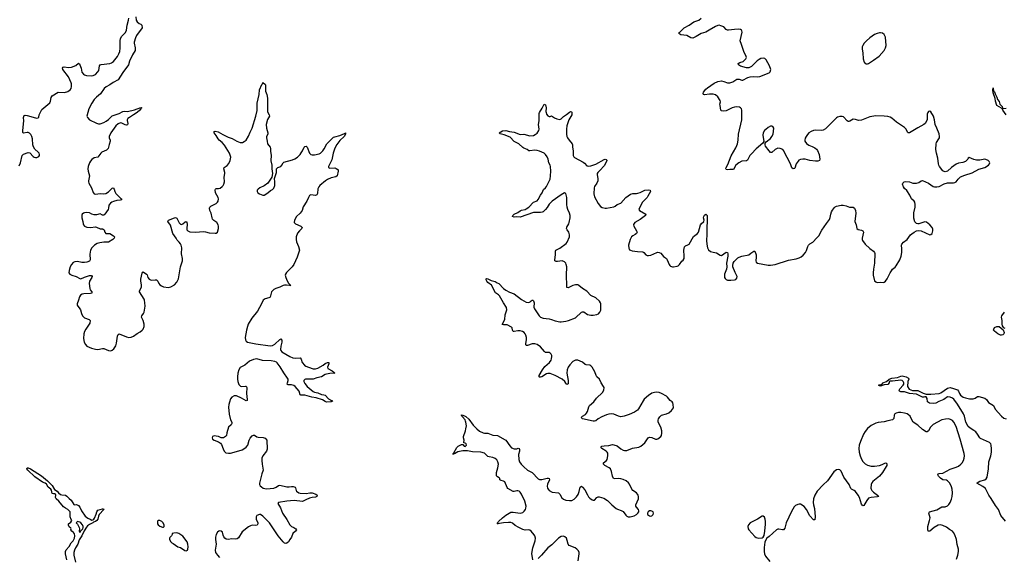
# Model space of a CAD drawing. Header units: inches. Extents: x 1649826 to 1814874, y 507393 to 641959.
# Tile 113 of 131: x 1732546 to 1748996, y 610632 to 619624. Entities that reach past the tile are written whole.
import ezdxf

# ---------------------------------------------------------------- set-up
doc = ezdxf.new("R2010")
doc.units = ezdxf.units.IN
doc.header["$MEASUREMENT"] = 0
doc.layers.add('B7631', color=7, linetype='Continuous')
doc.layers.add('B7641', color=7, linetype='Continuous')

msp = doc.modelspace()

# ---------------------------------------------------------------- linework, layer by layer
at = {"layer": 'B7631', "color": 6}
for points, elevation in [([(1732538, 617182), (1732560, 617230), (1732590, 617350), (1732610, 617373), (1732690, 617405), (1732716, 617396), (1732770, 617336), (1732790, 617323), (1732810, 617316), (1732830, 617317), (1732864, 617336), (1732876, 617350), (1732878, 617370), (1732872, 617390), (1732856, 617410), (1732800, 617460), (1732776, 617496), (1732766, 617530), (1732760, 617630), (1732747, 617670), (1732730, 617704), (1732710, 617725), (1732690, 617735), (1732670, 617737), (1732610, 617728), (1732599, 617739), (1732596, 617770), (1732614, 617930), (1732611, 617990), (1732613, 618007), (1732621, 618019), (1732635, 618025), (1732670, 618021), (1732810, 617980), (1732830, 617978), (1732856, 617984), (1732865, 617995), (1732873, 618030), (1732918, 618122), (1733048, 618232), (1733061, 618259), (1733070, 618322), (1733089, 618350), (1733190, 618414), (1733296, 618404), (1733350, 618421), (1733391, 618449), (1733406, 618474), (1733414, 618506), (1733411, 618550), (1733405, 618570), (1733364, 618670), (1733267, 618790), (1733262, 618810), (1733271, 618829), (1733290, 618834), (1733364, 618824), (1733412, 618828), (1733482, 618858), (1733530, 618895), (1733544, 618884), (1733550, 618871), (1733573, 618810), (1733587, 618747), (1733610, 618715), (1733630, 618702), (1733661, 618690), (1733750, 618683), (1733775, 618690), (1733810, 618709), (1733854, 618750), (1733866, 618774), (1733878, 618850), (1733891, 618869), (1733910, 618875), (1734050, 618888), (1734080, 618900), (1734115, 618925), (1734180, 619010), (1734202, 619050), (1734218, 619090), (1734227, 619147), (1734223, 619270), (1734231, 619310), (1734253, 619350), (1734313, 619410), (1734333, 619447), (1734343, 619530), (1734366, 619614), (1734370, 619650)], 600), ([(1734485, 619670), (1734493, 619613), (1734508, 619588), (1734542, 619562), (1734571, 619550), (1734588, 619530), (1734590, 619490), (1734500, 619360), (1734481, 619319), (1734460, 619250), (1734458, 619230), (1734475, 619150), (1734476, 619110), (1734430, 619035), (1734383, 618930), (1734366, 618870), (1734270, 618741), (1734190, 618618), (1734110, 618575), (1734050, 618532), (1733990, 618501), (1733960, 618470), (1733897, 618383), (1733830, 618329), (1733790, 618290), (1733749, 618230), (1733702, 618130), (1733670, 618010), (1733678, 617990), (1733712, 617950), (1733831, 617891), (1733864, 617884), (1733890, 617884), (1733950, 617902), (1733990, 617925), (1734030, 617955), (1734090, 618014), (1734206, 618054), (1734270, 618089), (1734290, 618093), (1734350, 618090), (1734464, 618116), (1734570, 618155), (1734585, 618150), (1734576, 618144), (1734572, 618130), (1734553, 618110), (1734507, 618070), (1734448, 618030), (1734378, 617990), (1734353, 617970), (1734344, 617950), (1734343, 617937), (1734352, 617888), (1734350, 617865), (1734330, 617859), (1734310, 617864), (1734253, 617893), (1734230, 617896), (1734190, 617881), (1734150, 617847), (1734069, 617730), (1734039, 617670), (1734039, 617650), (1734055, 617610), (1734058, 617590), (1734042, 617538), (1734026, 617470), (1733996, 617444), (1733921, 617410), (1733900, 617390), (1733870, 617345), (1733853, 617327), (1733790, 617311), (1733754, 617286), (1733730, 617258), (1733714, 617230), (1733692, 617170), (1733686, 617130), (1733688, 617090), (1733714, 617010), (1733697, 616930), (1733696, 616910), (1733701, 616890), (1733745, 616810), (1733771, 616731), (1733788, 616710), (1733810, 616706), (1733890, 616714), (1733950, 616709), (1733985, 616715), (1734030, 616743), (1734090, 616804), (1734110, 616810), (1734127, 616787), (1734138, 616750), (1734155, 616715), (1734190, 616675), (1734243, 616630), (1734250, 616610), (1734230, 616603), (1734170, 616597), (1734116, 616584), (1734087, 616573), (1734063, 616557), (1734038, 616522), (1734029, 616470), (1734022, 616450), (1733971, 616369), (1733950, 616354), (1733930, 616352), (1733890, 616377), (1733830, 616360), (1733790, 616358), (1733751, 616371), (1733710, 616393), (1733670, 616400), (1733630, 616393), (1733610, 616385), (1733592, 616370), (1733586, 616354), (1733586, 616310), (1733603, 616250), (1733605, 616210), (1733613, 616190), (1733630, 616170), (1733670, 616154), (1733727, 616147), (1733810, 616157), (1733832, 616152), (1733890, 616123), (1733930, 616126), (1733942, 616122), (1733959, 616110), (1733968, 616070), (1733986, 616050), (1734050, 616049), (1734116, 616010), (1734128, 615990), (1734122, 615970), (1734105, 615950), (1734030, 615903), (1734010, 615900), (1733950, 615904), (1733887, 615893), (1733842, 615878), (1733796, 615850), (1733750, 615810), (1733727, 615770), (1733718, 615702), (1733724, 615610), (1733713, 615587), (1733670, 615568), (1733630, 615561), (1733585, 615565), (1733510, 615581), (1733465, 615575), (1733440, 615560), (1733410, 615530), (1733389, 615491), (1733370, 615430), (1733369, 615390), (1733386, 615366), (1733419, 615350), (1733490, 615330), (1733550, 615293), (1733570, 615289), (1733630, 615319), (1733710, 615346), (1733744, 615344), (1733757, 615330), (1733753, 615310), (1733715, 615250), (1733706, 615210), (1733717, 615130), (1733726, 615106), (1733753, 615070), (1733752, 615050), (1733730, 615043), (1733620, 615040), (1733589, 615031), (1733564, 615016), (1733544, 614990), (1733530, 614930), (1733505, 614870), (1733508, 614850), (1733518, 614830), (1733542, 614802), (1733561, 614770), (1733579, 614710), (1733596, 614670), (1733630, 614639), (1733709, 614609), (1733725, 614590), (1733716, 614550), (1733650, 614450), (1733630, 614410), (1733618, 614370), (1733614, 614290), (1733624, 614230), (1733644, 614190), (1733670, 614164), (1733748, 614128), (1733810, 614112), (1733850, 614110), (1733930, 614125), (1733950, 614125), (1734030, 614090), (1734070, 614086), (1734090, 614094), (1734120, 614120), (1734151, 614169), (1734165, 614215), (1734178, 614330), (1734190, 614359), (1734210, 614367), (1734330, 614321), (1734370, 614311), (1734410, 614312), (1734450, 614328), (1734510, 614375), (1734557, 614403), (1734591, 614429), (1734608, 614450), (1734626, 614490), (1734624, 614530), (1734609, 614590), (1734581, 614650), (1734587, 614670), (1734616, 614710), (1734626, 614734), (1734640, 614830), (1734638, 614890), (1734631, 614930), (1734623, 614950), (1734550, 615070), (1734550, 615090), (1734581, 615150), (1734582, 615190), (1734570, 615250), (1734570, 615283), (1734590, 615385), (1734600, 615400), (1734610, 615405), (1734663, 615370), (1734674, 615354), (1734687, 615310), (1734710, 615284), (1734730, 615271), (1734750, 615265), (1734810, 615272), (1734833, 615270), (1734853, 615253), (1734870, 615210), (1734888, 615188), (1734913, 615170), (1734950, 615154), (1735030, 615146), (1735070, 615153), (1735131, 615189), (1735170, 615235), (1735198, 615290), (1735235, 615490), (1735265, 615590), (1735266, 615630), (1735250, 615710), (1735253, 615810), (1735243, 615850), (1735230, 615875), (1735210, 615904), (1735176, 615936), (1735161, 615970), (1735107, 616050), (1735065, 616185), (1735021, 616250), (1735035, 616270), (1735130, 616312), (1735150, 616315), (1735170, 616302), (1735210, 616225), (1735230, 616204), (1735250, 616197), (1735273, 616207), (1735310, 616241), (1735330, 616248), (1735339, 616230), (1735344, 616204), (1735337, 616130), (1735340, 616110), (1735358, 616090), (1735390, 616077), (1735490, 616069), (1735610, 616079), (1735650, 616074), (1735710, 616059), (1735810, 616051), (1735830, 616051), (1735850, 616071), (1735866, 616130), (1735868, 616170), (1735862, 616190), (1735840, 616230), (1735790, 616267), (1735770, 616290), (1735762, 616310), (1735746, 616390), (1735723, 616430), (1735718, 616470), (1735725, 616490), (1735737, 616503), (1735826, 616550), (1735851, 616569), (1735864, 616590), (1735866, 616630), (1735860, 616650), (1735819, 616730), (1735810, 616776), (1735815, 616790), (1735830, 616802), (1735870, 616798), (1735895, 616805), (1735929, 616831), (1735947, 616850), (1735958, 616870), (1735966, 616910), (1735963, 616990), (1735974, 617050), (1735974, 617070), (1735955, 617130), (1735962, 617150), (1736014, 617186), (1736041, 617219), (1736064, 617270), (1736073, 617327), (1736051, 617391), (1735966, 617526), (1735930, 617572), (1735880, 617610), (1735861, 617630), (1735828, 617688), (1735793, 617730), (1735789, 617750), (1735810, 617761), (1735862, 617750), (1735941, 617701), (1736030, 617660), (1736096, 617636), (1736174, 617590), (1736227, 617570), (1736270, 617570), (1736297, 617584), (1736328, 617610), (1736370, 617674), (1736397, 617743), (1736430, 617807), (1736494, 618010), (1736513, 618107), (1736514, 618230), (1736546, 618370), (1736551, 618450), (1736590, 618538), (1736602, 618550), (1736610, 618574), (1736620, 618560), (1736650, 618546), (1736655, 618535), (1736651, 618430), (1736676, 618370), (1736687, 618310), (1736684, 618210), (1736689, 618090), (1736693, 618070), (1736715, 618030), (1736720, 618010), (1736686, 617954), (1736665, 617870), (1736668, 617810), (1736690, 617730), (1736690, 617710), (1736672, 617670), (1736670, 617650), (1736678, 617590), (1736689, 617550), (1736730, 617490), (1736736, 617470), (1736737, 617417), (1736745, 617355), (1736743, 617263), (1736758, 617190), (1736756, 617130), (1736768, 617050), (1736756, 616990), (1736691, 616889), (1736630, 616846), (1736556, 616810), (1736531, 616790), (1736516, 616770), (1736516, 616750), (1736526, 616730), (1736551, 616710), (1736608, 616688), (1736630, 616691), (1736693, 616730), (1736736, 616764), (1736770, 616786), (1736790, 616805), (1736807, 616850), (1736810, 616870), (1736810, 616909), (1736801, 616970), (1736838, 617070), (1736838, 617130), (1736858, 617150), (1736910, 617167), (1736928, 617192), (1736946, 617230), (1736960, 617240), (1737102, 617278), (1737145, 617295), (1737190, 617327), (1737230, 617367), (1737250, 617395), (1737273, 617430), (1737299, 617490), (1737310, 617501), (1737330, 617506), (1737347, 617490), (1737389, 617389), (1737410, 617368), (1737430, 617361), (1737470, 617362), (1737550, 617381), (1737570, 617390), (1737610, 617428), (1737635, 617465), (1737678, 617550), (1737790, 617658), (1737810, 617667), (1737895, 617685), (1737970, 617719), (1737979, 617719), (1737986, 617714), (1737986, 617726), (1737991, 617730), (1737990, 617710), (1737966, 617670), (1737897, 617603), (1737844, 617536), (1737821, 617499), (1737804, 617456), (1737785, 617390), (1737763, 617277), (1737706, 617170), (1737708, 617150), (1737730, 617138), (1737810, 617144), (1737836, 617136), (1737860, 617120), (1737867, 617110), (1737869, 617090), (1737849, 617011), (1737830, 616994), (1737750, 616976), (1737689, 616951), (1737657, 616930), (1737560, 616850), (1737543, 616830), (1737526, 616794), (1737524, 616716), (1737510, 616692), (1737490, 616685), (1737410, 616692), (1737390, 616681), (1737370, 616650), (1737344, 616590), (1737284, 616496), (1737263, 616430), (1737231, 616390), (1737172, 616330), (1737136, 616270), (1737134, 616234), (1737142, 616222), (1737156, 616210), (1737245, 616170), (1737266, 616150), (1737262, 616130), (1737219, 616090), (1737190, 616053), (1737167, 615990), (1737163, 615950), (1737169, 615910), (1737204, 615830), (1737220, 615770), (1737217, 615750), (1737184, 615650), (1737128, 615530), (1737097, 615490), (1737004, 615396), (1736989, 615370), (1736984, 615350), (1736993, 615310), (1737016, 615256), (1737039, 615219), (1737067, 615190), (1737064, 615184), (1737071, 615170), (1737059, 615179), (1737006, 615186), (1736970, 615186), (1736950, 615180), (1736890, 615149), (1736824, 615130), (1736791, 615109), (1736755, 615070), (1736745, 615050), (1736730, 614982), (1736711, 614969), (1736650, 614954), (1736615, 614930), (1736587, 614870), (1736521, 614750), (1736426, 614634), (1736366, 614530), (1736350, 614490), (1736334, 614430), (1736314, 614310), (1736316, 614270), (1736329, 614249), (1736353, 614233), (1736490, 614200), (1736730, 614167), (1736770, 614174), (1736810, 614195), (1736890, 614275), (1736910, 614287), (1736923, 614264), (1736926, 614230), (1736910, 614161), (1736905, 614110), (1736908, 614090), (1736923, 614070), (1737057, 613990), (1737110, 613966), (1737150, 613961), (1737230, 613970), (1737248, 613948), (1737266, 613890), (1737305, 613845), (1737328, 613828), (1737371, 613811), (1737450, 613785), (1737490, 613782), (1737530, 613794), (1737614, 613846), (1737650, 613874), (1737690, 613891), (1737710, 613890), (1737709, 613870), (1737686, 613810), (1737692, 613792), (1737766, 613750), (1737793, 613730), (1737797, 613717), (1737810, 613710), (1737730, 613707), (1737670, 613695), (1737650, 613688), (1737590, 613652), (1737510, 613634), (1737450, 613612), (1737323, 613610), (1737310, 613605), (1737293, 613590), (1737295, 613570), (1737310, 613540), (1737350, 613490), (1737450, 613407), (1737470, 613396), (1737530, 613383), (1737590, 613353), (1737630, 613350), (1737650, 613343), (1737704, 613284), (1737756, 613256), (1737777, 613250), (1737751, 613230), (1737670, 613229), (1737650, 613236), (1737606, 613266), (1737498, 613298), (1737426, 613310), (1737310, 613346), (1737243, 613343), (1737231, 613351), (1737217, 613410), (1737150, 613489), (1737125, 613505), (1737090, 613519), (1737030, 613516), (1737022, 613522), (1737016, 613530), (1737018, 613550), (1737030, 613590), (1737029, 613610), (1737020, 613630), (1736958, 613718), (1736897, 613817), (1736850, 613882), (1736835, 613895), (1736810, 613907), (1736750, 613917), (1736604, 613924), (1736510, 613949), (1736450, 613939), (1736388, 613910), (1736310, 613846), (1736230, 613804), (1736205, 613770), (1736189, 613710), (1736183, 613650), (1736184, 613610), (1736193, 613570), (1736210, 613523), (1736234, 613494), (1736250, 613489), (1736317, 613497), (1736332, 613492), (1736342, 613470), (1736333, 613370), (1736348, 613272), (1736345, 613255), (1736330, 613248), (1736253, 613293), (1736170, 613334), (1736130, 613335), (1736089, 613310), (1736070, 613284), (1736050, 613229), (1736040, 613190), (1736037, 613143), (1736048, 613028), (1736070, 612930), (1736092, 612890), (1736093, 612870), (1736079, 612850), (1736033, 612807), (1736005, 612715), (1736001, 612670), (1735985, 612650), (1735950, 612633), (1735910, 612633), (1735869, 612651), (1735830, 612660), (1735798, 612662), (1735770, 612653), (1735762, 612630), (1735768, 612610), (1735796, 612590), (1735870, 612564), (1735903, 612543), (1735919, 612519), (1735944, 612444), (1735965, 612405), (1735990, 612382), (1736032, 612372), (1736070, 612373), (1736210, 612412), (1736265, 612430), (1736310, 612455), (1736330, 612472), (1736355, 612510), (1736379, 612590), (1736395, 612625), (1736430, 612664), (1736450, 612675), (1736470, 612675), (1736508, 612648), (1736530, 612640), (1736614, 612634), (1736650, 612623), (1736674, 612590), (1736681, 612439), (1736670, 612408), (1736608, 612330), (1736594, 612290), (1736591, 612250), (1736596, 612190), (1736616, 612090), (1736594, 612030), (1736553, 611870), (1736554, 611850), (1736564, 611830), (1736584, 611810), (1736615, 611790), (1736670, 611778), (1736790, 611787), (1736830, 611804), (1736870, 611832), (1736890, 611837), (1737010, 611809), (1737050, 611809), (1737090, 611817), (1737115, 611815), (1737146, 611806), (1737156, 611796), (1737164, 611750), (1737170, 611740), (1737210, 611709), (1737230, 611705), (1737330, 611700), (1737393, 611713), (1737430, 611713), (1737493, 611690), (1737516, 611670), (1737513, 611650), (1737490, 611639), (1737435, 611635), (1737390, 611622), (1737324, 611596), (1737270, 611566), (1737130, 611580), (1737010, 611571), (1736870, 611549), (1736860, 611530), (1736901, 611461), (1736936, 611370), (1737007, 611267), (1737057, 611177), (1737085, 611150), (1737129, 611129), (1737158, 611110), (1737173, 611090), (1737155, 611070), (1737107, 611033), (1737090, 610969), (1737060, 610930), (1737037, 610890), (1737010, 610870), (1736990, 610865), (1736970, 610871), (1736950, 610890), (1736865, 610990), (1736720, 611210), (1736610, 611321), (1736570, 611346), (1736550, 611347), (1736510, 611332), (1736495, 611310), (1736497, 611270), (1736527, 611210), (1736527, 611190), (1736516, 611170), (1736490, 611163), (1736430, 611168), (1736400, 611160), (1736370, 611143), (1736265, 611056), (1736203, 610957), (1736179, 610941), (1736150, 610936), (1736090, 610940), (1736030, 610931), (1735994, 610934), (1735972, 610952), (1735955, 610975), (1735943, 611003), (1735932, 611050), (1735912, 611070), (1735890, 611074), (1735871, 611070), (1735850, 611051), (1735828, 611012), (1735818, 610970), (1735818, 610930), (1735829, 610850), (1735810, 610750), (1735820, 610710), (1735850, 610666), (1735886, 610630)], 600), ([(1740000, 612891), (1739996, 612910), (1739989, 612929), (1739944, 612984), (1739934, 612990), (1739925, 613010), (1739930, 613014), (1739949, 613011), (1739990, 612994), (1740000, 612985)], 600), ([(1740000, 612533), (1739990, 612540), (1739967, 612547), (1739966, 612550), (1739970, 612590), (1739960, 612630), (1739961, 612650), (1739992, 612748), (1740000, 612782)], 600), ([(1740000, 612411), (1739948, 612412), (1739864, 612396), (1739810, 612365), (1739793, 612367), (1739790, 612350), (1739786, 612350), (1739788, 612368), (1739800, 612380), (1739847, 612470), (1739873, 612490), (1739930, 612517), (1739950, 612518), (1739970, 612491), (1739990, 612487), (1740000, 612497)], 600), ([(1733335, 610590), (1733309, 610690), (1733309, 610731), (1733322, 610758), (1733370, 610811), (1733407, 610873), (1733438, 610910), (1733462, 610950), (1733469, 610989), (1733462, 611022), (1733446, 611046), (1733417, 611070), (1733402, 611090), (1733406, 611106), (1733402, 611122), (1733370, 611142), (1733359, 611170), (1733362, 611190), (1733400, 611220), (1733418, 611250), (1733406, 611266), (1733391, 611311), (1733387, 611390), (1733350, 611430), (1733310, 611453), (1733279, 611479), (1733201, 611570), (1733154, 611610), (1733144, 611630), (1733151, 611671), (1733146, 611686), (1733133, 611693), (1733110, 611693), (1733090, 611699), (1733076, 611756), (1733065, 611770), (1733024, 611804), (1732995, 611855), (1732972, 611872), (1732928, 611888), (1732800, 611980), (1732680, 612090), (1732668, 612110), (1732669, 612130), (1732690, 612130), (1732728, 612110), (1732913, 611993), (1733009, 611910), (1733091, 611831), (1733128, 611768), (1733170, 611736), (1733192, 611710), (1733230, 611683), (1733250, 611677), (1733313, 611673), (1733335, 611655), (1733370, 611616), (1733407, 611586), (1733450, 611518), (1733470, 611512), (1733490, 611516), (1733509, 611511), (1733530, 611498), (1733551, 611470), (1733579, 611410), (1733639, 611319), (1733685, 611285), (1733726, 611270), (1733750, 611255), (1733770, 611259), (1733787, 611270), (1733796, 611284), (1733825, 611355), (1733833, 611390), (1733850, 611419), (1733930, 611444), (1733945, 611445), (1733954, 611434), (1733874, 611346), (1733862, 611318), (1733850, 611270), (1733837, 611250), (1733810, 611232), (1733779, 611221), (1733768, 611210), (1733710, 611182), (1733680, 611160), (1733662, 611138), (1733625, 611075), (1733583, 610990), (1733537, 610923), (1733515, 610850), (1733478, 610790), (1733461, 610750), (1733453, 610710), (1733452, 610670), (1733476, 610550)], 500)]:
    msp.add_lwpolyline(points, dxfattribs=dict(at, elevation=elevation))
for points, elevation in [([(1733510, 611229), (1733498, 611222), (1733491, 611210), (1733510, 611187), (1733542, 611130), (1733547, 611110), (1733538, 611070), (1733550, 611049), (1733566, 611074), (1733601, 611110), (1733607, 611130), (1733606, 611150), (1733595, 611175), (1733570, 611208), (1733550, 611219)], 500), ([(1734865, 611250), (1734850, 611235), (1734846, 611214), (1734848, 611190), (1734857, 611177), (1734890, 611151), (1734930, 611136), (1734950, 611138), (1734959, 611150), (1734959, 611170), (1734941, 611210), (1734921, 611230), (1734890, 611249)], 600), ([(1735170, 611042), (1735122, 611038), (1735092, 611030), (1735091, 611011), (1735081, 610990), (1735055, 610964), (1735050, 610950), (1735050, 610930), (1735070, 610891), (1735090, 610873), (1735110, 610864), (1735190, 610807), (1735230, 610796), (1735307, 610747), (1735330, 610742), (1735348, 610752), (1735355, 610770), (1735361, 610810), (1735357, 610850), (1735342, 610890), (1735270, 610987), (1735205, 611030)], 600)]:
    msp.add_lwpolyline(points, close=True, dxfattribs=dict(at, elevation=elevation))
at = {"layer": 'B7641', "color": 6}
for points, elevation in [([(1740000, 612985), (1740050, 612944), (1740123, 612843), (1740181, 612781), (1740230, 612741), (1740290, 612712), (1740310, 612708), (1740370, 612709), (1740450, 612675), (1740530, 612669), (1740659, 612599), (1740670, 612590), (1740735, 612495), (1740765, 612465), (1740810, 612449), (1740851, 612449), (1740875, 612455), (1740890, 612451), (1740897, 612437), (1740899, 612410), (1740880, 612350), (1740884, 612270), (1740897, 612230), (1740926, 612190), (1740967, 612147), (1741030, 612092), (1741110, 612048), (1741210, 611946), (1741230, 611933), (1741270, 611934), (1741356, 611956), (1741377, 611957), (1741392, 611952), (1741395, 611930), (1741367, 611853), (1741361, 611821), (1741364, 611790), (1741374, 611770), (1741393, 611750), (1741444, 611724), (1741550, 611709), (1741572, 611690), (1741606, 611626), (1741630, 611607), (1741670, 611590), (1741730, 611580), (1741770, 611584), (1741810, 611606), (1741850, 611646), (1741875, 611685), (1741895, 611730), (1741910, 611805), (1741930, 611821), (1741950, 611808), (1741990, 611759), (1742030, 611676), (1742050, 611646), (1742070, 611624), (1742110, 611596), (1742130, 611588), (1742150, 611588), (1742187, 611630), (1742210, 611644), (1742230, 611645), (1742304, 611624), (1742365, 611585), (1742437, 611510), (1742510, 611450), (1742536, 611436), (1742597, 611417), (1742630, 611396), (1742675, 611335), (1742690, 611322), (1742710, 611310), (1742748, 611308), (1742770, 611312), (1742810, 611327), (1742849, 611350), (1742876, 611370), (1742892, 611390), (1742892, 611410), (1742883, 611430), (1742850, 611470), (1742841, 611490), (1742841, 611510), (1742884, 611610), (1742886, 611650), (1742880, 611670), (1742870, 611690), (1742850, 611710), (1742790, 611752), (1742774, 611774), (1742737, 611857), (1742719, 611879), (1742678, 611910), (1742630, 611933), (1742590, 611946), (1742550, 611948), (1742490, 611943), (1742465, 611950), (1742448, 611988), (1742436, 612070), (1742415, 612110), (1742396, 612130), (1742323, 612170), (1742302, 612190), (1742301, 612210), (1742348, 612250), (1742360, 612270), (1742373, 612330), (1742370, 612375), (1742363, 612390), (1742344, 612410), (1742272, 612450), (1742255, 612470), (1742270, 612490), (1742310, 612498), (1742390, 612504), (1742450, 612517), (1742475, 612515), (1742530, 612497), (1742590, 612448), (1742626, 612426), (1742650, 612417), (1742670, 612416), (1742690, 612419), (1742783, 612457), (1742890, 612476), (1742924, 612490), (1742993, 612547), (1743048, 612630), (1743070, 612641), (1743110, 612635), (1743170, 612610), (1743190, 612608), (1743210, 612613), (1743258, 612650), (1743270, 612670), (1743276, 612710), (1743273, 612750), (1743256, 612810), (1743214, 612890), (1743212, 612928), (1743220, 612950), (1743239, 612981), (1743270, 613007), (1743350, 613030), (1743391, 613049), (1743434, 613086), (1743467, 613130), (1743464, 613190), (1743457, 613217), (1743446, 613230), (1743412, 613252), (1743368, 613310), (1743350, 613326), (1743271, 613371), (1743230, 613388), (1743190, 613394), (1743150, 613391), (1743110, 613375), (1743050, 613337), (1742982, 613278), (1742960, 613250), (1742885, 613115), (1742866, 613094), (1742820, 613060), (1742730, 613020), (1742647, 612993), (1742590, 612982), (1742550, 612990), (1742470, 613025), (1742430, 613031), (1742390, 613026), (1742350, 613017), (1742270, 612983), (1742213, 612950), (1742170, 612916), (1742150, 612910), (1742129, 612911), (1741950, 612950), (1741928, 612970), (1741948, 612990), (1741998, 613022), (1742017, 613043), (1742030, 613070), (1742053, 613147), (1742068, 613170), (1742139, 613230), (1742185, 613295), (1742284, 613390), (1742307, 613430), (1742310, 613470), (1742302, 613490), (1742263, 613550), (1742234, 613610), (1742190, 613653), (1742175, 613675), (1742154, 613734), (1742110, 613812), (1742090, 613833), (1742070, 613843), (1742010, 613850), (1741996, 613856), (1741950, 613893), (1741870, 613929), (1741850, 613932), (1741830, 613928), (1741790, 613906), (1741735, 613850), (1741709, 613810), (1741693, 613767), (1741688, 613710), (1741709, 613591), (1741712, 613550), (1741708, 613532), (1741690, 613522), (1741670, 613544), (1741652, 613572), (1741611, 613611), (1741490, 613675), (1741410, 613707), (1741370, 613707), (1741350, 613699), (1741270, 613651), (1741250, 613644), (1741230, 613645), (1741224, 613650), (1741227, 613670), (1741279, 613770), (1741319, 613821), (1741396, 613890), (1741423, 613930), (1741432, 613950), (1741437, 613990), (1741434, 614010), (1741423, 614030), (1741410, 614046), (1741390, 614057), (1741330, 614060), (1741312, 614072), (1741250, 614150), (1741190, 614191), (1741150, 614202), (1741110, 614201), (1741030, 614172), (1741010, 614174), (1741001, 614190), (1741000, 614210), (1741013, 614270), (1741016, 614310), (1741003, 614350), (1740993, 614370), (1740975, 614390), (1740948, 614408), (1740910, 614420), (1740870, 614418), (1740810, 614407), (1740790, 614410), (1740777, 614430), (1740776, 614470), (1740763, 614483), (1740690, 614518), (1740630, 614519), (1740607, 614527), (1740651, 614610), (1740656, 614690), (1740685, 614770), (1740681, 614810), (1740628, 614890), (1740563, 615003), (1740543, 615023), (1740495, 615055), (1740426, 615186), (1740370, 615230), (1740353, 615250), (1740342, 615270), (1740341, 615290), (1740347, 615293), (1740370, 615290), (1740422, 615262), (1740490, 615244), (1740525, 615225), (1740549, 615209), (1740630, 615130), (1740670, 615099), (1740730, 615065), (1740810, 615041), (1740930, 614942), (1741010, 614897), (1741050, 614892), (1741075, 614905), (1741090, 614922), (1741110, 614935), (1741117, 614930), (1741130, 614919), (1741139, 614890), (1741138, 614818), (1741146, 614790), (1741224, 614670), (1741250, 614648), (1741290, 614630), (1741390, 614622), (1741432, 614612), (1741490, 614587), (1741570, 614570), (1741590, 614568), (1741670, 614579), (1741715, 614590), (1741830, 614637), (1741930, 614730), (1741950, 614738), (1741970, 614736), (1742034, 614694), (1742090, 614682), (1742130, 614682), (1742188, 614692), (1742214, 614706), (1742241, 614730), (1742255, 614765), (1742253, 614870), (1742250, 614890), (1742235, 614915), (1742172, 614970), (1742091, 615011), (1742021, 615081), (1741947, 615127), (1741890, 615178), (1741870, 615187), (1741830, 615190), (1741790, 615178), (1741710, 615141), (1741690, 615146), (1741685, 615170), (1741679, 615350), (1741685, 615490), (1741678, 615530), (1741670, 615549), (1741650, 615574), (1741610, 615593), (1741530, 615580), (1741510, 615580), (1741488, 615590), (1741486, 615610), (1741499, 615690), (1741497, 615750), (1741505, 615770), (1741570, 615800), (1741678, 615882), (1741695, 615905), (1741731, 615990), (1741734, 616026), (1741727, 616050), (1741720, 616070), (1741691, 616110), (1741683, 616130), (1741686, 616154), (1741722, 616210), (1741729, 616230), (1741742, 616310), (1741742, 616350), (1741734, 616390), (1741706, 616450), (1741693, 616490), (1741689, 616530), (1741689, 616649), (1741670, 616717), (1741650, 616726), (1741590, 616695), (1741445, 616590), (1741390, 616536), (1741358, 616482), (1741332, 616448), (1741290, 616411), (1741276, 616404), (1741250, 616398), (1741130, 616401), (1740910, 616322), (1740850, 616325), (1740810, 616321), (1740779, 616330), (1740787, 616350), (1740810, 616370), (1740870, 616399), (1740910, 616429), (1740930, 616437), (1740990, 616448), (1741010, 616458), (1741050, 616489), (1741129, 616571), (1741190, 616594), (1741210, 616614), (1741247, 616690), (1741275, 616730), (1741298, 616782), (1741331, 616809), (1741350, 616835), (1741410, 616958), (1741417, 617010), (1741419, 617090), (1741413, 617170), (1741408, 617190), (1741385, 617230), (1741373, 617290), (1741358, 617330), (1741330, 617370), (1741307, 617390), (1741230, 617427), (1741190, 617437), (1741150, 617442), (1741070, 617428), (1741050, 617432), (1741027, 617450), (1740970, 617473), (1740950, 617485), (1740884, 617550), (1740810, 617585), (1740738, 617658), (1740640, 617700), (1740576, 617716), (1740559, 617730), (1740584, 617750), (1740610, 617763), (1740670, 617769), (1740730, 617751), (1740810, 617742), (1740910, 617704), (1740970, 617707), (1741070, 617682), (1741130, 617688), (1741159, 617701), (1741193, 617727), (1741221, 617770), (1741225, 617790), (1741216, 617870), (1741223, 617930), (1741226, 618054), (1741232, 618070), (1741278, 618142), (1741310, 618210), (1741330, 618201), (1741342, 618150), (1741337, 618090), (1741340, 618070), (1741350, 618046), (1741370, 618018), (1741390, 618002), (1741410, 618005), (1741430, 618016), (1741450, 618007), (1741481, 617981), (1741523, 617963), (1741570, 617955), (1741590, 617963), (1741630, 618002), (1741683, 618037), (1741730, 618077), (1741750, 618086), (1741764, 618084), (1741770, 618078), (1741773, 618053), (1741769, 618030), (1741723, 617950), (1741690, 617849), (1741681, 617790), (1741680, 617710), (1741687, 617670), (1741697, 617650), (1741725, 617610), (1741778, 617550), (1741784, 617530), (1741780, 617490), (1741791, 617430), (1741793, 617350), (1741802, 617330), (1741816, 617316), (1741961, 617241), (1741984, 617224), (1742022, 617182), (1742050, 617172), (1742090, 617180), (1742170, 617207), (1742310, 617285), (1742330, 617290), (1742347, 617287), (1742356, 617276), (1742358, 617270), (1742350, 617250), (1742310, 617178), (1742240, 617100), (1742207, 617070), (1742195, 617050), (1742192, 617030), (1742204, 616970), (1742205, 616930), (1742190, 616890), (1742150, 616832), (1742145, 616810), (1742141, 616710), (1742150, 616659), (1742210, 616550), (1742250, 616499), (1742280, 616480), (1742330, 616472), (1742350, 616472), (1742470, 616495), (1742494, 616506), (1742530, 616532), (1742590, 616557), (1742672, 616650), (1742750, 616707), (1742790, 616719), (1742850, 616719), (1742876, 616724), (1742910, 616736), (1742990, 616774), (1743050, 616778), (1743080, 616770), (1743083, 616750), (1743041, 616670), (1743027, 616650), (1742949, 616570), (1742906, 616490), (1742893, 616450), (1742902, 616430), (1743006, 616370), (1743000, 616350), (1742910, 616284), (1742822, 616230), (1742803, 616197), (1742800, 616190), (1742806, 616170), (1742853, 616093), (1742860, 616070), (1742853, 616047), (1742831, 616029), (1742790, 616010), (1742770, 615993), (1742743, 615950), (1742720, 615850), (1742723, 615803), (1742726, 615790), (1742737, 615777), (1742750, 615767), (1742779, 615759), (1742870, 615745), (1742959, 615739), (1742975, 615730), (1743010, 615690), (1743030, 615682), (1743050, 615680), (1743090, 615688), (1743190, 615731), (1743210, 615734), (1743230, 615730), (1743256, 615716), (1743302, 615662), (1743350, 615628), (1743365, 615605), (1743398, 615530), (1743410, 615511), (1743422, 615502), (1743450, 615492), (1743470, 615492), (1743530, 615499), (1743550, 615508), (1743572, 615528), (1743610, 615587), (1743630, 615604), (1743646, 615630), (1743650, 615670), (1743643, 615770), (1743655, 615825), (1743670, 615842), (1743710, 615858), (1743730, 615872), (1743804, 615996), (1743870, 616050), (1743888, 616072), (1743920, 616190), (1743934, 616210), (1743974, 616250), (1743982, 616270), (1743970, 616310), (1743975, 616330), (1743990, 616357), (1744010, 616371), (1744030, 616350), (1744034, 616234), (1744027, 616170), (1744029, 616030), (1744021, 615930), (1744026, 615870), (1744038, 615810), (1744057, 615777), (1744090, 615749), (1744130, 615733), (1744190, 615722), (1744250, 615684), (1744270, 615681), (1744350, 615736), (1744372, 615732), (1744377, 615710), (1744376, 615670), (1744357, 615550), (1744360, 615490), (1744357, 615450), (1744324, 615370), (1744320, 615330), (1744323, 615310), (1744333, 615293), (1744350, 615277), (1744370, 615268), (1744430, 615266), (1744487, 615273), (1744510, 615279), (1744530, 615298), (1744533, 615330), (1744498, 615398), (1744461, 615490), (1744459, 615510), (1744465, 615550), (1744482, 615578), (1744542, 615638), (1744567, 615653), (1744610, 615667), (1744727, 615693), (1744764, 615716), (1744810, 615754), (1744830, 615751), (1744850, 615691), (1744853, 615650), (1744844, 615590), (1744851, 615570), (1744873, 615553), (1745050, 615520), (1745090, 615517), (1745170, 615527), (1745390, 615604), (1745518, 615622), (1745570, 615638), (1745605, 615655), (1745637, 615683), (1745676, 615730), (1745694, 615766), (1745712, 615830), (1745725, 615850), (1745750, 615873), (1745797, 615903), (1745863, 615977), (1745899, 616010), (1745950, 616106), (1746024, 616216), (1746077, 616283), (1746087, 616313), (1746096, 616370), (1746110, 616410), (1746124, 616436), (1746159, 616481), (1746170, 616494), (1746194, 616506), (1746270, 616521), (1746302, 616522), (1746353, 616513), (1746410, 616489), (1746470, 616487), (1746492, 616472), (1746499, 616459), (1746512, 616430), (1746516, 616390), (1746499, 616250), (1746523, 616190), (1746531, 616131), (1746555, 616115), (1746610, 616102), (1746634, 616090), (1746644, 616070), (1746620, 615970), (1746620, 615950), (1746628, 615930), (1746673, 615870), (1746750, 615798), (1746813, 615753), (1746830, 615730), (1746835, 615715), (1746826, 615550), (1746809, 615450), (1746806, 615390), (1746807, 615350), (1746830, 615256), (1746850, 615239), (1746870, 615230), (1746930, 615235), (1746970, 615229), (1746990, 615234), (1747010, 615250), (1747040, 615290), (1747089, 615390), (1747110, 615424), (1747130, 615449), (1747174, 615486), (1747190, 615505), (1747251, 615610), (1747271, 615670), (1747282, 615730), (1747284, 615790), (1747276, 615850), (1747283, 615870), (1747310, 615905), (1747376, 615950), (1747430, 616023), (1747450, 616042), (1747489, 616070), (1747530, 616091), (1747570, 616097), (1747610, 616091), (1747750, 616024), (1747770, 616031), (1747789, 616050), (1747805, 616090), (1747802, 616122), (1747790, 616150), (1747754, 616194), (1747698, 616238), (1747670, 616244), (1747570, 616212), (1747550, 616209), (1747530, 616214), (1747504, 616244), (1747486, 616306), (1747483, 616350), (1747485, 616395), (1747506, 616490), (1747507, 616530), (1747499, 616570), (1747488, 616590), (1747445, 616630), (1747419, 616690), (1747367, 616767), (1747330, 616802), (1747310, 616830), (1747294, 616870), (1747300, 616890), (1747324, 616910), (1747350, 616918), (1747410, 616910), (1747470, 616892), (1747530, 616892), (1747570, 616901), (1747610, 616931), (1747630, 616935), (1747731, 616891), (1747810, 616832), (1747830, 616827), (1747867, 616827), (1747910, 616835), (1747990, 616876), (1748050, 616894), (1748070, 616897), (1748150, 616894), (1748170, 616899), (1748190, 616911), (1748223, 616957), (1748266, 616994), (1748337, 617023), (1748457, 617063), (1748570, 617124), (1748670, 617154), (1748733, 617190), (1748749, 617210), (1748757, 617230), (1748746, 617250), (1748727, 617270), (1748690, 617288), (1748670, 617291), (1748590, 617273), (1748530, 617276), (1748486, 617286), (1748410, 617317), (1748391, 617309), (1748387, 617290), (1748349, 617251), (1748304, 617236), (1748230, 617222), (1748194, 617206), (1748116, 617150), (1748050, 617092), (1748010, 617079), (1747990, 617083), (1747970, 617096), (1747912, 617170), (1747902, 617190), (1747895, 617215), (1747888, 617310), (1747861, 617390), (1747851, 617450), (1747858, 617550), (1747866, 617570), (1747905, 617630), (1747911, 617650), (1747914, 617670), (1747910, 617715), (1747871, 617811), (1747839, 617870), (1747830, 617948), (1747812, 618010), (1747770, 618081), (1747750, 618095), (1747730, 618089), (1747716, 618070), (1747710, 618046), (1747710, 617990), (1747705, 617955), (1747694, 617926), (1747673, 617890), (1747650, 617870), (1747550, 617816), (1747410, 617731), (1747390, 617731), (1747381, 617741), (1747355, 617795), (1747330, 617822), (1747194, 617910), (1747118, 617978), (1747090, 617993), (1747050, 618004), (1746990, 618011), (1746850, 618016), (1746750, 618000), (1746610, 617942), (1746559, 617939), (1746510, 617955), (1746470, 617962), (1746416, 617924), (1746399, 617921), (1746390, 617921), (1746370, 617933), (1746310, 617997), (1746290, 618004), (1746250, 618007), (1746210, 617996), (1746190, 617984), (1746156, 617944), (1746097, 617890), (1746010, 617797), (1745970, 617775), (1745950, 617771), (1745850, 617775), (1745810, 617770), (1745770, 617755), (1745733, 617730), (1745710, 617705), (1745684, 617670), (1745670, 617641), (1745662, 617610), (1745664, 617590), (1745690, 617553), (1745730, 617523), (1745785, 617505), (1745830, 617483), (1745860, 617460), (1745878, 617438), (1745905, 617370), (1745914, 617290), (1745907, 617270), (1745882, 617258), (1745844, 617256), (1745750, 617266), (1745670, 617290), (1745630, 617290), (1745590, 617283), (1745566, 617274), (1745550, 617260), (1745521, 617210), (1745497, 617143), (1745490, 617133), (1745470, 617129), (1745448, 617148), (1745425, 617210), (1745370, 617319), (1745340, 617370), (1745312, 617430), (1745294, 617450), (1745250, 617471), (1745210, 617472), (1745190, 617466), (1745170, 617453), (1745110, 617404), (1745090, 617405), (1745067, 617430), (1745009, 617510), (1744999, 617530), (1745000, 617560), (1745018, 617582), (1745090, 617637), (1745115, 617670), (1745132, 617710), (1745148, 617810), (1745130, 617838), (1745110, 617845), (1745090, 617843), (1745050, 617822), (1745010, 617788), (1744992, 617770), (1744968, 617732), (1744960, 617690), (1744976, 617584), (1744964, 617556), (1744850, 617462), (1744770, 617380), (1744746, 617350), (1744707, 617273), (1744690, 617263), (1744610, 617256), (1744563, 617230), (1744511, 617189), (1744470, 617120), (1744450, 617116), (1744410, 617120), (1744370, 617113), (1744350, 617117), (1744342, 617130), (1744347, 617150), (1744377, 617203), (1744431, 617349), (1744510, 617479), (1744530, 617519), (1744539, 617550), (1744550, 617610), (1744556, 617710), (1744610, 617950), (1744610, 618113), (1744603, 618130), (1744590, 618147), (1744570, 618158), (1744530, 618165), (1744490, 618160), (1744450, 618148), (1744350, 618099), (1744310, 618095), (1744270, 618099), (1744262, 618110), (1744247, 618190), (1744246, 618210), (1744252, 618250), (1744249, 618270), (1744210, 618332), (1744170, 618364), (1744130, 618377), (1744070, 618378), (1743990, 618367), (1743970, 618370), (1743965, 618390), (1743973, 618410), (1744010, 618460), (1744035, 618485), (1744150, 618563), (1744210, 618590), (1744270, 618600), (1744310, 618592), (1744370, 618570), (1744413, 618567), (1744458, 618582), (1744510, 618619), (1744530, 618627), (1744567, 618627), (1744611, 618611), (1744630, 618613), (1744710, 618654), (1744753, 618667), (1744805, 618675), (1744870, 618670), (1744910, 618675), (1745066, 618734), (1745086, 618754), (1745093, 618790), (1745073, 618850), (1745015, 618950), (1744993, 618973), (1744970, 618980), (1744930, 618974), (1744903, 618957), (1744870, 618933), (1744770, 618842), (1744752, 618828), (1744730, 618820), (1744710, 618816), (1744690, 618819), (1744590, 618846), (1744554, 618870), (1744549, 618891), (1744575, 618905), (1744634, 618926), (1744680, 618970), (1744688, 618990), (1744685, 619010), (1744645, 619090), (1744608, 619210), (1744584, 619270), (1744614, 619414), (1744610, 619439), (1744603, 619450), (1744590, 619457), (1744563, 619463), (1744490, 619461), (1744390, 619447), (1744370, 619450), (1744350, 619461), (1744310, 619503), (1744263, 619523), (1744230, 619530), (1744210, 619528), (1744170, 619511), (1744063, 619450), (1744010, 619412), (1743930, 619394), (1743850, 619340), (1743790, 619316), (1743761, 619321), (1743690, 619361), (1743590, 619370), (1743560, 619390), (1743571, 619410), (1743650, 619490), (1743730, 619532), (1743810, 619589), (1743890, 619617), (1743931, 619649)], 600), ([(1749030, 618035), (1748971, 618110), (1748960, 618140), (1748970, 618146), (1748990, 618136), (1749030, 618141)], 500), ([(1749010, 614460), (1748989, 614469), (1748964, 614504), (1748958, 614530), (1748959, 614590), (1748950, 614650), (1748956, 614670), (1748997, 614730)], 500), ([(1749018, 611238), (1748940, 611330), (1748901, 611430), (1748850, 611496), (1748778, 611618), (1748738, 611670), (1748681, 611781), (1748639, 611819), (1748539, 611870), (1748562, 611890), (1748590, 611904), (1748673, 611927), (1748695, 611945), (1748709, 611970), (1748733, 612110), (1748738, 612230), (1748770, 612330), (1748781, 612390), (1748784, 612444), (1748778, 612510), (1748771, 612531), (1748751, 612551), (1748599, 612619), (1748587, 612630), (1748550, 612694), (1748520, 612730), (1748490, 612755), (1748426, 612790), (1748390, 612820), (1748356, 612890), (1748329, 612990), (1748312, 613032), (1748214, 613194), (1748155, 613275), (1748130, 613294), (1748090, 613312), (1748050, 613317), (1747988, 613270), (1747903, 613237), (1747850, 613209), (1747810, 613202), (1747745, 613210), (1747711, 613230), (1747706, 613290), (1747690, 613315), (1747670, 613315), (1747650, 613309), (1747630, 613312), (1747530, 613360), (1747410, 613369), (1747330, 613399), (1747270, 613400), (1747243, 613410), (1747239, 613430), (1747249, 613450), (1747309, 613510), (1747317, 613530), (1747317, 613550), (1747309, 613570), (1747290, 613591), (1747266, 613594), (1747130, 613576), (1747084, 613576), (1747074, 613566), (1747070, 613549), (1747050, 613524), (1746990, 613519), (1746930, 613495), (1746910, 613499), (1746895, 613510), (1746910, 613517), (1746938, 613522), (1746962, 613538), (1746969, 613550), (1747028, 613572), (1747073, 613610), (1747120, 613630), (1747210, 613641), (1747270, 613663), (1747290, 613665), (1747358, 613650), (1747396, 613630), (1747401, 613610), (1747384, 613570), (1747379, 613490), (1747407, 613447), (1747433, 613433), (1747463, 613423), (1747530, 613424), (1747550, 613420), (1747638, 613378), (1747690, 613359), (1747770, 613360), (1747910, 613370), (1747938, 613382), (1748050, 613462), (1748090, 613470), (1748150, 613457), (1748213, 613433), (1748230, 613411), (1748250, 613370), (1748266, 613346), (1748310, 613313), (1748350, 613297), (1748415, 613285), (1748478, 613282), (1748508, 613292), (1748550, 613320), (1748570, 613321), (1748670, 613293), (1748699, 613270), (1748730, 613222), (1748790, 613190), (1748817, 613170), (1748845, 613110), (1748950, 612990), (1748990, 612959), (1749030, 612947)], 500), ([(1748199, 610601), (1748222, 610670), (1748233, 610730), (1748229, 610770), (1748208, 610848), (1748199, 610930), (1748170, 611010), (1748150, 611046), (1748130, 611069), (1748080, 611100), (1748030, 611139), (1747970, 611166), (1747930, 611174), (1747890, 611169), (1747826, 611130), (1747750, 611069), (1747730, 611066), (1747719, 611090), (1747716, 611116), (1747720, 611150), (1747749, 611250), (1747756, 611290), (1747736, 611370), (1747746, 611390), (1747870, 611427), (1747950, 611478), (1748010, 611477), (1748047, 611493), (1748070, 611516), (1748092, 611548), (1748115, 611605), (1748128, 611650), (1748130, 611710), (1748124, 611770), (1748114, 611810), (1748084, 611870), (1748050, 611910), (1748030, 611920), (1747970, 611930), (1747930, 611957), (1747896, 611990), (1747885, 612010), (1747890, 612030), (1747910, 612036), (1747970, 612040), (1748090, 612105), (1748190, 612140), (1748230, 612158), (1748270, 612189), (1748290, 612210), (1748314, 612250), (1748326, 612290), (1748330, 612330), (1748324, 612370), (1748260, 612610), (1748190, 612821), (1748153, 612893), (1748130, 612920), (1748110, 612933), (1748070, 612946), (1748015, 612945), (1747950, 612929), (1747810, 612856), (1747765, 612810), (1747730, 612748), (1747710, 612730), (1747690, 612731), (1747630, 612768), (1747550, 612843), (1747474, 612894), (1747449, 612929), (1747421, 612990), (1747397, 613017), (1747371, 613031), (1747330, 613041), (1747270, 613052), (1747230, 613054), (1747190, 613044), (1747168, 613030), (1747158, 613010), (1747149, 612951), (1747129, 612931), (1747050, 612916), (1746990, 612898), (1746890, 612886), (1746850, 612876), (1746770, 612835), (1746710, 612785), (1746670, 612736), (1746644, 612690), (1746592, 612570), (1746573, 612510), (1746568, 612450), (1746572, 612390), (1746588, 612328), (1746611, 612271), (1746634, 612234), (1746670, 612198), (1746710, 612175), (1746770, 612158), (1746830, 612156), (1746910, 612166), (1746958, 612182), (1747010, 612213), (1747026, 612206), (1747036, 612190), (1747034, 612170), (1747025, 612150), (1746963, 612050), (1746909, 611990), (1746799, 611901), (1746782, 611878), (1746770, 611850), (1746766, 611790), (1746771, 611770), (1746783, 611750), (1746810, 611721), (1746879, 611670), (1746899, 611650), (1746878, 611642), (1746770, 611634), (1746730, 611619), (1746697, 611583), (1746650, 611501), (1746630, 611493), (1746610, 611521), (1746576, 611630), (1746556, 611670), (1746510, 611733), (1746490, 611749), (1746443, 611770), (1746430, 611784), (1746403, 611850), (1746314, 611974), (1746270, 612073), (1746250, 612095), (1746230, 612103), (1746190, 612097), (1746150, 612060), (1746042, 611910), (1745970, 611845), (1745870, 611739), (1745829, 611670), (1745810, 611610), (1745805, 611550), (1745810, 611510), (1745827, 611447), (1745835, 611310), (1745830, 611260), (1745810, 611259), (1745750, 611324), (1745691, 611431), (1745650, 611481), (1745590, 611521), (1745570, 611522), (1745544, 611516), (1745510, 611496), (1745486, 611474), (1745439, 611401), (1745399, 611301), (1745353, 611210), (1745330, 611119), (1745310, 611094), (1745290, 611091), (1745230, 611104), (1745210, 611101), (1745190, 611090), (1745070, 610978), (1745030, 610950), (1745004, 610916), (1744995, 610885), (1744985, 610795), (1744985, 610730), (1744991, 610690), (1745009, 610650), (1745081, 610561)], 600), ([(1740000, 612782), (1740012, 612830), (1740000, 612891)], 600), ([(1740000, 612497), (1740013, 612510), (1740004, 612530), (1740000, 612533)], 600), ([(1741118, 610590), (1741105, 610695), (1741117, 610790), (1741161, 610910), (1741166, 610950), (1741154, 610990), (1741142, 611010), (1741090, 611070), (1741070, 611084), (1741050, 611089), (1740990, 611085), (1740950, 611096), (1740883, 611130), (1740826, 611166), (1740781, 611201), (1740750, 611214), (1740710, 611216), (1740630, 611209), (1740562, 611198), (1740542, 611190), (1740525, 611190), (1740532, 611210), (1740547, 611230), (1740610, 611291), (1740670, 611337), (1740750, 611386), (1740790, 611389), (1740907, 611373), (1740950, 611381), (1740976, 611404), (1740995, 611430), (1741004, 611456), (1741007, 611490), (1740985, 611570), (1740931, 611690), (1740910, 611721), (1740890, 611738), (1740870, 611744), (1740850, 611744), (1740810, 611730), (1740790, 611730), (1740703, 611783), (1740690, 611799), (1740652, 611892), (1740630, 611908), (1740590, 611919), (1740570, 611929), (1740566, 611950), (1740559, 611959), (1740530, 611978), (1740515, 611995), (1740510, 612010), (1740512, 612050), (1740536, 612130), (1740543, 612190), (1740537, 612230), (1740520, 612260), (1740490, 612284), (1740450, 612302), (1740390, 612311), (1740370, 612319), (1740313, 612373), (1740250, 612389), (1740110, 612396), (1740030, 612411), (1740000, 612411)], 600), ([(1741874, 610574), (1741896, 610690), (1741893, 610713), (1741881, 610741), (1741855, 610770), (1741828, 610788), (1741725, 610830), (1741708, 610850), (1741694, 610914), (1741680, 610950), (1741656, 610976), (1741630, 610984), (1741590, 610978), (1741550, 610953), (1741437, 610843), (1741370, 610790), (1741266, 610670), (1741207, 610613)], 600)]:
    msp.add_lwpolyline(points, dxfattribs=dict(at, elevation=elevation))
for points, elevation in [([(1746930, 619406), (1746910, 619403), (1746870, 619393), (1746830, 619375), (1746750, 619322), (1746692, 619270), (1746656, 619230), (1746630, 619190), (1746624, 619170), (1746620, 619130), (1746630, 619070), (1746636, 618970), (1746654, 618914), (1746670, 618891), (1746690, 618884), (1746710, 618885), (1746730, 618893), (1746810, 618946), (1746904, 619016), (1746991, 619110), (1747014, 619150), (1747020, 619190), (1747010, 619330), (1746990, 619374), (1746959, 619399)], 600), ([(1748960, 618140), (1748950, 618143), (1748870, 618190), (1748850, 618262), (1748844, 618304), (1748810, 618398), (1748804, 618450), (1748810, 618482), (1748815, 618430), (1748820, 618420), (1748830, 618415), (1748841, 618381), (1748870, 618330), (1748884, 618290), (1748910, 618253), (1748919, 618210), (1748958, 618170), (1748966, 618150)], 500), ([(1748950, 614346), (1748930, 614347), (1748890, 614367), (1748830, 614412), (1748818, 614430), (1748819, 614450), (1748830, 614473), (1748870, 614494), (1748895, 614495), (1748910, 614490), (1748975, 614435), (1748994, 614394), (1748991, 614370), (1748970, 614354)], 500), ([(1743090, 611411), (1743070, 611407), (1743048, 611390), (1743034, 611370), (1743035, 611350), (1743050, 611335), (1743066, 611326), (1743090, 611323), (1743110, 611328), (1743131, 611350), (1743133, 611370), (1743127, 611390), (1743110, 611406)], 600), ([(1744970, 611322), (1744950, 611319), (1744871, 611269), (1744752, 611208), (1744722, 611178), (1744713, 611147), (1744716, 611110), (1744727, 611090), (1744830, 610979), (1744850, 610965), (1744890, 610953), (1744950, 610956), (1744969, 610971), (1744984, 610996), (1744998, 611070), (1745007, 611187), (1745007, 611230), (1745001, 611270), (1744990, 611302)], 600)]:
    msp.add_lwpolyline(points, close=True, dxfattribs=dict(at, elevation=elevation))

doc.saveas('drawing.dxf')
